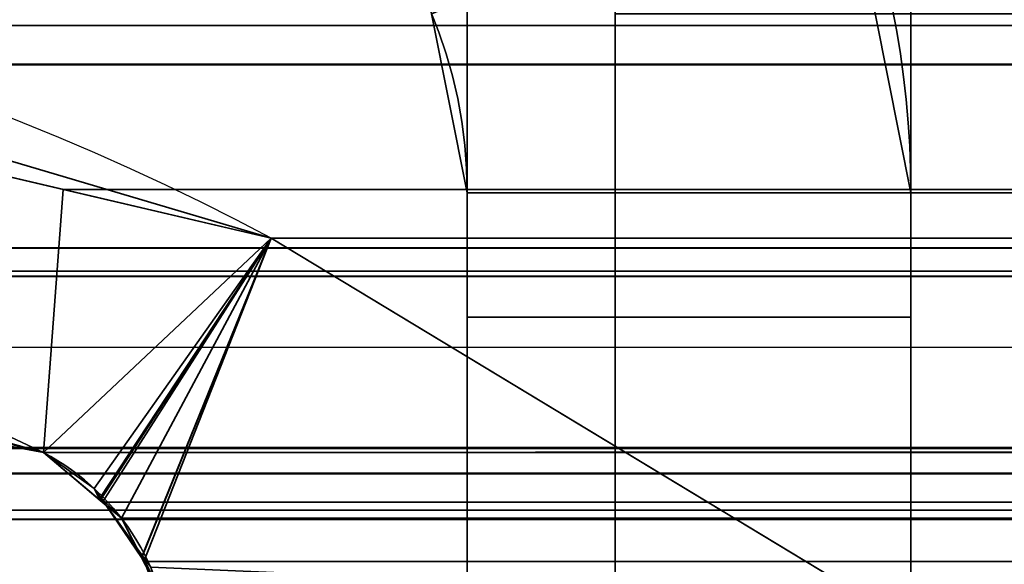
# Model space of a CAD drawing. Header units: millimetres. Extents: x -603 to 3703, y -115 to 249.
# Tile 90 of 256: x -404.51 to -401.18, y 12.17 to 14. Entities that reach past the tile are written whole.
import ezdxf

# ---------------------------------------------------------------- set-up
doc = ezdxf.new("R2010")
doc.units = ezdxf.units.MM
doc.layers.add('151', color=7, linetype='Continuous', true_color=0xffffff)

# ---------------------------------------------------------------- blocks, each defined once
blk = doc.blocks.new('UG_SURFACE_001')
at = {"layer": '151', "color": 252, "linetype": 'Continuous', "lineweight": 35}
for points in [[(603, -13.4, 2212.25), (603, 230.4, 2212.25), (-603, 230.4, 2212.25), (-603, -13.4, 2212.25)], [(-453, -13.4, 2062.2499), (-453, 230.4, 2062.2499), (453, 230.4, 2062.2499), (453, -13.4, 2062.2499)]]:
    blk.add_3dface(points, dxfattribs=at)
blk = doc.blocks.new('UG_SURFACE_061')
at = {"layer": '151', "color": 7, "linetype": 'Continuous', "lineweight": 35}
for points in [[(-406.3396, 14.0599, -8.75), (-406.343, 13.8955, 2015.5931), (-403.663, 13.2666, 2012.913)], [(-403.663, 13.2666, 2012.913), (-403.663, 13.2666, -8.75), (-406.3396, 14.0599, -8.75)], [(-406.3396, 14.0599, -8.75), (-403.663, 13.2666, -8.75), (-404.4322, 12.5427, -8.75), (-405.9454, 12.9202, -8.75)], [(-405.9243, 12.9535, 2015.1744), (-404.4322, 12.5427, 2013.6821), (-403.663, 13.2666, 2012.913), (-406.343, 13.8955, 2015.5931)], [(-404.2607, 12.4215, -8.75), (-404.4322, 12.5427, -8.75), (-403.663, 13.2666, -8.75)], [(-403.663, 13.2666, 2012.913), (-404.4322, 12.5427, 2013.6821), (-404.2403, 12.3814, 2013.4904)], [(-404.2396, 12.3921, -8.75), (-404.2607, 12.4215, -8.75), (-403.663, 13.2666, -8.75)], [(-404.2403, 12.3814, 2013.4904), (-404.1691, 12.3216, 2013.4192), (-403.663, 13.2666, 2012.913)], [(-404.0977, 12.1942, -8.75), (-404.2396, 12.3921, -8.75), (-403.663, 13.2666, -8.75)], [(-403.663, 13.2666, 2012.913), (-404.1691, 12.3216, 2013.4192), (-404.1008, 12.1889, 2013.3507)], [(-404.1008, 12.1889, 2013.3507), (-404.0347, 12.0607, 2013.2847), (-401.6499, 12.0514, 2010.9), (-403.663, 13.2666, 2012.913)], [(-403.663, 13.2666, -8.75), (-401.6499, 12.0514, -8.75), (-404.07, 12.1557, -8.75), (-404.0977, 12.1942, -8.75)], [(-403.663, 13.2666, 2012.913), (-401.6499, 12.0514, 2010.9), (-401.6499, 12.0514, -8.75), (-403.663, 13.2666, -8.75)], [(-404.4322, 12.5427, 2013.6821), (-405.9243, 12.9535, 2015.1744), (-405.9454, 12.9202, -8.75)], [(-405.9454, 12.9202, -8.75), (-404.4322, 12.5427, -8.75), (-404.4322, 12.5427, 2013.6821)], [(-404.4322, 12.5427, -8.75), (-404.2607, 12.4215, -8.75), (-404.2403, 12.3814, 2013.4904)], [(-404.2403, 12.3814, 2013.4904), (-404.4322, 12.5427, 2013.6821), (-404.4322, 12.5427, -8.75)], [(-404.2607, 12.4215, -8.75), (-404.2396, 12.3921, -8.75), (-404.2403, 12.3814, 2013.4904)], [(-404.1691, 12.3216, 2013.4192), (-404.2403, 12.3814, 2013.4904), (-404.2396, 12.3921, -8.75)], [(-404.2396, 12.3921, -8.75), (-404.0977, 12.1942, -8.75), (-404.1008, 12.1889, 2013.3507)], [(-404.1008, 12.1889, 2013.3507), (-404.1691, 12.3216, 2013.4192), (-404.2396, 12.3921, -8.75)], [(-404.0347, 12.0607, 2013.2847), (-404.1008, 12.1889, 2013.3507), (-404.0977, 12.1942, -8.75)], [(-404.0977, 12.1942, -8.75), (-404.07, 12.1557, -8.75), (-404.0244, 11.9915, 2013.2744)], [(-404.0244, 11.9915, 2013.2744), (-404.0347, 12.0607, 2013.2847), (-404.0977, 12.1942, -8.75)]]:
    blk.add_3dface(points, dxfattribs=at)
blk = doc.blocks.new('UG_SURFACE_062')
at = {"layer": '151', "color": 7, "linetype": 'Continuous', "lineweight": 35}
for points in [[(-409.1801, 13.8524, 2018.43), (409.1801, 13.8524, 2018.43), (407.8079, 14.2393, 2017.0579)], [(-407.8079, 14.2393, 2017.0579), (-409.1801, 13.8524, 2018.43), (407.8079, 14.2393, 2017.0579)], [(407.8079, 14.2393, 2017.0579), (406.7246, 13.9851, 2015.9745), (-406.7246, 13.9851, 2015.9745), (-407.8079, 14.2393, 2017.0579)], [(-406.7246, 13.9851, 2015.9745), (-404.3656, 13.4315, 2013.6156), (-404.4322, 12.5427, 2013.6821), (-406.3101, 12.8978, 2015.5602)], [(404.3656, 13.4315, 2013.6156), (-404.3656, 13.4315, 2013.6156), (-406.7246, 13.9851, 2015.9745), (406.7246, 13.9851, 2015.9745)], [(409.1801, 13.8524, 2018.43), (-409.1801, 13.8524, 2018.43), (-411.652, 13.1555, 2020.9019), (411.652, 13.1555, 2020.9019)], [(-404.2326, 12.3749, 2013.4826), (-404.4322, 12.5427, 2013.6821), (-404.3656, 13.4315, 2013.6156), (-403.663, 13.2666, 2012.913)], [(403.663, 13.2666, 2012.913), (-403.663, 13.2666, 2012.913), (-404.3656, 13.4315, 2013.6156), (404.3656, 13.4315, 2013.6156)], [(-403.663, 13.2666, 2012.913), (-404.1691, 12.3216, 2013.4192), (-404.2326, 12.3749, 2013.4826)], [(-404.0937, 12.1752, 2013.3438), (-404.1691, 12.3216, 2013.4192), (-403.663, 13.2666, 2012.913)], [(-403.663, 13.2666, 2012.913), (-401.6499, 12.0514, 2010.9), (-404.0347, 12.0607, 2013.2847), (-404.0937, 12.1752, 2013.3438)], [(403.663, 13.2666, 2012.913), (401.6499, 12.0514, 2010.9), (-401.6499, 12.0514, 2010.9), (-403.663, 13.2666, 2012.913)], [(406.9324, 13.231, 2016.1824), (-408.4429, 13.138, 2017.6928), (-408.0881, 13.2339, 2017.338)], [(406.9324, 13.231, 2016.1824), (408.4286, 12.9555, 2017.6785), (-408.4429, 13.138, 2017.6928)], [(-408.0881, 13.2339, 2017.338), (406.2989, 13.0566, 2015.5489), (406.9324, 13.231, 2016.1824)], [(-408.0881, 13.2339, 2017.338), (-406.3101, 12.8978, 2015.5602), (406.2989, 13.0566, 2015.5489)], [(413.4445, 12.0875, 2022.6946), (411.652, 13.1555, 2020.9019), (-411.652, 13.1555, 2020.9019), (-413.4445, 12.0875, 2022.6946)], [(-410.595, 12.5565, 2019.845), (-408.4429, 13.138, 2017.6928), (408.4286, 12.9555, 2017.6785)], [(406.2989, 13.0566, 2015.5489), (-406.3101, 12.8978, 2015.5602), (-404.4322, 12.5427, 2013.6821)], [(-404.4322, 12.5427, 2013.6821), (404.4322, 12.5427, 2013.6821), (406.2989, 13.0566, 2015.5489)], [(408.4286, 12.9555, 2017.6785), (410.595, 12.5565, 2019.845), (-410.595, 12.5565, 2019.845)], [(-410.7077, 12.4722, 2019.9578), (-410.595, 12.5565, 2019.845), (410.595, 12.5565, 2019.845)], [(410.595, 12.5565, 2019.845), (410.605, 12.552, 2019.855), (-410.7077, 12.4722, 2019.9578)], [(410.605, 12.552, 2019.855), (410.7073, 12.4721, 2019.9573), (-410.7077, 12.4722, 2019.9578)], [(404.4322, 12.5427, 2013.6821), (-404.4322, 12.5427, 2013.6821), (-404.2326, 12.3749, 2013.4826), (404.2326, 12.3749, 2013.4826)], [(410.886, 12.3326, 2020.1359), (-410.8725, 12.3488, 2020.1225), (-410.7077, 12.4722, 2019.9578)], [(-410.7077, 12.4722, 2019.9578), (410.7073, 12.4721, 2019.9573), (410.886, 12.3326, 2020.1359)], [(404.1691, 12.3216, 2013.4192), (-404.2326, 12.3749, 2013.4826), (-404.1691, 12.3216, 2013.4192)], [(404.1691, 12.3216, 2013.4192), (404.2326, 12.3749, 2013.4826), (-404.2326, 12.3749, 2013.4826)], [(411.0107, 12.1085, 2020.2608), (-411.0101, 12.1078, 2020.2601), (-410.8901, 12.318, 2020.1402)], [(410.886, 12.3326, 2020.1359), (-410.8901, 12.318, 2020.1402), (-410.8725, 12.3488, 2020.1225)], [(410.886, 12.3326, 2020.1359), (410.8926, 12.3208, 2020.1426), (-410.8901, 12.318, 2020.1402)], [(-410.8901, 12.318, 2020.1402), (410.8926, 12.3208, 2020.1426), (411.0107, 12.1085, 2020.2608)], [(-404.1691, 12.3216, 2013.4192), (404.0937, 12.1752, 2013.3438), (404.1691, 12.3216, 2013.4192)], [(-404.1691, 12.3216, 2013.4192), (-404.0937, 12.1752, 2013.3438), (404.0937, 12.1752, 2013.3438)], [(404.0347, 12.0607, 2013.2847), (-404.0937, 12.1752, 2013.3438), (-404.0347, 12.0607, 2013.2847)], [(404.0347, 12.0607, 2013.2847), (404.0937, 12.1752, 2013.3438), (-404.0937, 12.1752, 2013.3438)]]:
    blk.add_3dface(points, dxfattribs=at)
blk = doc.blocks.new('UG_SURFACE_064')
at = {"layer": '151', "color": 252, "linetype": 'Continuous', "lineweight": 35}
for points in [[(-401.5, 18, 61.55), (-401.5, 13, 61.55), (-403, 13, 61.55), (-403, 18, 61.55)], [(-401.5, 13, 72.95), (-401.5, 18, 72.95), (-403, 18, 72.95), (-403, 13, 72.95)], [(-403, 13, 1935.95), (-401.5, 13, 1935.95), (-401.5, 18, 1935.95), (-403, 18, 1935.95)], [(-401.5, 13, 1924.5501), (-403, 13, 1924.5501), (-403, 18, 1924.5501), (-401.5, 18, 1924.5501)], [(-403, 13, 1625.45), (-401.5, 13, 1625.45), (-401.5, 18, 1625.45), (-403, 18, 1625.45)], [(-401.5, 18, 1614.05), (-401.5, 13, 1614.05), (-403, 13, 1614.05), (-403, 18, 1614.05)], [(-401.5, 13, 1314.95), (-401.5, 18, 1314.95), (-403, 18, 1314.95), (-403, 13, 1314.95)], [(-401.5, 18, 1303.55), (-401.5, 13, 1303.55), (-403, 13, 1303.55), (-403, 18, 1303.55)], [(-403, 13, 1004.45), (-401.5, 13, 1004.45), (-401.5, 18, 1004.45), (-403, 18, 1004.45)], [(-401.5, 18, 993.05), (-401.5, 13, 993.05), (-403, 13, 993.05), (-403, 18, 993.05)], [(-401.5, 13, 693.95), (-401.5, 18, 693.95), (-403, 18, 693.95), (-403, 13, 693.95)], [(-401.5, 18, 682.55), (-401.5, 13, 682.55), (-403, 13, 682.55), (-403, 18, 682.55)], [(-401.5, 18, 372.05), (-401.5, 13, 372.05), (-403, 13, 372.05), (-403, 18, 372.05)], [(-403, 13, 72.95), (-403, 18, 61.55), (-403, 13, 61.55)], [(-403, 13, 72.95), (-403, 18, 72.95), (-403, 18, 61.55)], [(-403, 13, 383.45), (-403, 18, 372.05), (-403, 13, 372.05)], [(-403, 13, 383.45), (-403, 18, 383.45), (-403, 18, 372.05)], [(-403, 13, 1004.45), (-403, 18, 1004.45), (-403, 18, 993.05), (-403, 13, 993.05)], [(-403, 13, 1314.95), (-403, 18, 1314.95), (-403, 18, 1303.55), (-403, 13, 1303.55)], [(-403, 13, 693.95), (-403, 18, 682.55), (-403, 13, 682.55)], [(-403, 13, 693.95), (-403, 18, 693.95), (-403, 18, 682.55)], [(-403, 13, 1625.45), (-403, 18, 1625.45), (-403, 18, 1614.05), (-403, 13, 1614.05)], [(-403, 13, 1935.95), (-403, 18, 1935.95), (-403, 18, 1924.5501), (-403, 13, 1924.5501)], [(-403, 13, 383.45), (-401.5, 13, 383.45), (-401.5, 18, 383.45), (-403, 18, 383.45)], [(-401.5, 13, 1924.5501), (-401.5, 18, 1935.95), (-401.5, 13, 1935.95)], [(-401.5, 13, 1924.5501), (-401.5, 18, 1924.5501), (-401.5, 18, 1935.95)], [(-401.5, 13, 1614.05), (-401.5, 18, 1625.45), (-401.5, 13, 1625.45)], [(-401.5, 13, 1614.05), (-401.5, 18, 1614.05), (-401.5, 18, 1625.45)], [(-401.5, 13, 1303.55), (-401.5, 18, 1314.95), (-401.5, 13, 1314.95)], [(-401.5, 13, 1303.55), (-401.5, 18, 1303.55), (-401.5, 18, 1314.95)], [(-401.5, 13, 993.05), (-401.5, 18, 1004.45), (-401.5, 13, 1004.45)], [(-401.5, 13, 993.05), (-401.5, 18, 993.05), (-401.5, 18, 1004.45)], [(-401.5, 13, 682.55), (-401.5, 18, 682.55), (-401.5, 18, 693.95), (-401.5, 13, 693.95)], [(-401.5, 13, 372.05), (-401.5, 18, 383.45), (-401.5, 13, 383.45)], [(-401.5, 13, 372.05), (-401.5, 18, 372.05), (-401.5, 18, 383.45)], [(-401.5, 13, 61.55), (-401.5, 18, 61.55), (-401.5, 18, 72.95), (-401.5, 13, 72.95)], [(-401.5, 13.42, 2008.25), (-401.7344, 14.5987, 2008.25), (-403.1203, 14.0246, 2008.25), (-403, 13.42, 2008.25)], [(-403, 13.42, -6.75), (-403.1203, 14.0246, -6.75), (-401.7344, 14.5987, -6.75), (-401.5, 13.42, -6.75)], [(-401.5, 13.42, 59.05), (-401.7344, 14.5987, 59.05), (-403.1203, 14.0246, 59.05), (-403, 13.42, 59.05)], [(-403, 13.42, 1938.45), (-403.1203, 14.0246, 1938.45), (-401.7344, 14.5987, 1938.45), (-401.5, 13.42, 1938.45)], [(-401.5, 13.42, 1922.05), (-401.7344, 14.5987, 1922.05), (-403.1203, 14.0246, 1922.05), (-403, 13.42, 1922.05)], [(-403, 13.42, 1627.95), (-403.1203, 14.0246, 1627.95), (-401.7344, 14.5987, 1627.95), (-401.5, 13.42, 1627.95)], [(-401.5, 13.42, 1611.55), (-401.7344, 14.5987, 1611.55), (-403.1203, 14.0246, 1611.55), (-403, 13.42, 1611.55)], [(-403, 13.42, 1317.45), (-403.1203, 14.0246, 1317.45), (-401.7344, 14.5987, 1317.45), (-401.5, 13.42, 1317.45)], [(-401.5, 13.42, 1301.0499), (-401.7344, 14.5987, 1301.0499), (-403.1203, 14.0246, 1301.0499), (-403, 13.42, 1301.0499)], [(-403, 13.42, 1006.95), (-403.1203, 14.0246, 1006.95), (-401.7344, 14.5987, 1006.95), (-401.5, 13.42, 1006.95)], [(-401.5, 13.42, 990.55), (-401.7344, 14.5987, 990.55), (-403.1203, 14.0246, 990.55), (-403, 13.42, 990.55)], [(-403, 13.42, 696.45), (-403.1203, 14.0246, 696.45), (-401.7344, 14.5987, 696.45), (-401.5, 13.42, 696.45)], [(-401.5, 13.42, 680.05), (-401.7344, 14.5987, 680.05), (-403.1203, 14.0246, 680.05), (-403, 13.42, 680.05)], [(-403, 13.42, 385.95), (-403.1203, 14.0246, 385.95), (-401.7344, 14.5987, 385.95), (-401.5, 13.42, 385.95)], [(-403, 13.42, 75.45), (-403.1203, 14.0246, 75.45), (-401.7344, 14.5987, 75.45), (-401.5, 13.42, 75.45)], [(-401.5, 13.42, 369.55), (-401.7344, 14.5987, 369.55), (-403.1203, 14.0246, 369.55), (-403, 13.42, 369.55)], [(-401.5, 13.42, 2008.25), (-401.5, 13.42, 1938.45), (-401.7344, 14.5987, 1938.45), (-401.7344, 14.5987, 2008.25)], [(-401.5, 13.42, 59.05), (-401.5, 13.42, -6.75), (-401.7344, 14.5987, -6.75), (-401.7344, 14.5987, 59.05)], [(-401.5, 13.42, 1922.05), (-401.5, 13.42, 1627.95), (-401.7344, 14.5987, 1627.95), (-401.7344, 14.5987, 1922.05)], [(-401.5, 13.42, 1611.55), (-401.5, 13.42, 1317.45), (-401.7344, 14.5987, 1317.45), (-401.7344, 14.5987, 1611.55)], [(-401.5, 13.42, 1301.0499), (-401.5, 13.42, 1006.95), (-401.7344, 14.5987, 1006.95), (-401.7344, 14.5987, 1301.0499)], [(-401.5, 13.42, 990.55), (-401.5, 13.42, 696.45), (-401.7344, 14.5987, 696.45), (-401.7344, 14.5987, 990.55)], [(-401.5, 13.42, 680.05), (-401.5, 13.42, 385.95), (-401.7344, 14.5987, 385.95), (-401.7344, 14.5987, 680.05)], [(-401.5, 13.42, 369.55), (-401.5, 13.42, 75.45), (-401.7344, 14.5987, 75.45), (-401.7344, 14.5987, 369.55)], [(-403.1203, 14.0246, 2008.25), (-403.1203, 14.0246, 1938.45), (-403, 13.42, 1938.45), (-403, 13.42, 2008.25)], [(-403.1203, 14.0246, 59.05), (-403.1203, 14.0246, -6.75), (-403, 13.42, -6.75), (-403, 13.42, 59.05)], [(-403.1203, 14.0246, 1922.05), (-403.1203, 14.0246, 1627.95), (-403, 13.42, 1627.95), (-403, 13.42, 1922.05)], [(-403.1203, 14.0246, 1611.55), (-403.1203, 14.0246, 1317.45), (-403, 13.42, 1317.45), (-403, 13.42, 1611.55)], [(-403.1203, 14.0246, 1301.0499), (-403.1203, 14.0246, 1006.95), (-403, 13.42, 1006.95), (-403, 13.42, 1301.0499)], [(-403.1203, 14.0246, 990.55), (-403.1203, 14.0246, 696.45), (-403, 13.42, 696.45), (-403, 13.42, 990.55)], [(-403.1203, 14.0246, 680.05), (-403.1203, 14.0246, 385.95), (-403, 13.42, 385.95), (-403, 13.42, 680.05)], [(-403.1203, 14.0246, 369.55), (-403.1203, 14.0246, 75.45), (-403, 13.42, 75.45), (-403, 13.42, 369.55)], [(-403, 13.42, 2008.25), (-403, 5, 2008.25), (-401.5, 5, 2008.25), (-401.5, 13.42, 2008.25)], [(-401.5, 13.42, -6.75), (-401.5, 5, -6.75), (-403, 5, -6.75), (-403, 13.42, -6.75)], [(-403, 13.42, 59.05), (-403, 13, 59.05), (-401.5, 13, 59.05), (-401.5, 13.42, 59.05)], [(-401.5, 13.42, 1938.45), (-401.5, 13, 1938.45), (-403, 13, 1938.45), (-403, 13.42, 1938.45)], [(-403, 13.42, 1922.05), (-403, 13, 1922.05), (-401.5, 13, 1922.05), (-401.5, 13.42, 1922.05)], [(-401.5, 13.42, 1627.95), (-401.5, 13, 1627.95), (-403, 13, 1627.95), (-403, 13.42, 1627.95)], [(-403, 13.42, 1611.55), (-403, 13, 1611.55), (-401.5, 13, 1611.55), (-401.5, 13.42, 1611.55)], [(-401.5, 13.42, 1317.45), (-401.5, 13, 1317.45), (-403, 13, 1317.45), (-403, 13.42, 1317.45)], [(-403, 13.42, 1301.0499), (-403, 13, 1301.0499), (-401.5, 13, 1301.0499), (-401.5, 13.42, 1301.0499)], [(-401.5, 13.42, 1006.95), (-401.5, 13, 1006.95), (-403, 13, 1006.95), (-403, 13.42, 1006.95)], [(-403, 13.42, 990.55), (-403, 13, 990.55), (-401.5, 13, 990.55), (-401.5, 13.42, 990.55)], [(-401.5, 13.42, 696.45), (-401.5, 13, 696.45), (-403, 13, 696.45), (-403, 13.42, 696.45)], [(-403, 13.42, 680.05), (-403, 13, 680.05), (-401.5, 13, 680.05), (-401.5, 13.42, 680.05)], [(-401.5, 13.42, 385.95), (-401.5, 13, 385.95), (-403, 13, 385.95), (-403, 13.42, 385.95)], [(-401.5, 13.42, 75.45), (-401.5, 13, 75.45), (-403, 13, 75.45), (-403, 13.42, 75.45)], [(-403, 13.42, 369.55), (-403, 13, 369.55), (-401.5, 13, 369.55), (-401.5, 13.42, 369.55)], [(-403, 13, 59.05), (-403, 13.42, 59.05), (-403, 13.42, -6.75), (-403, 5, -6.75)], [(-403, 13, 369.55), (-403, 13.42, 75.45), (-403, 13, 75.45)], [(-403, 13, 369.55), (-403, 13.42, 369.55), (-403, 13.42, 75.45)], [(-403, 13, 680.05), (-403, 13.42, 385.95), (-403, 13, 385.95)], [(-403, 13, 1301.0499), (-403, 13.42, 1301.0499), (-403, 13.42, 1006.95), (-403, 13, 1006.95)], [(-403, 13, 680.05), (-403, 13.42, 680.05), (-403, 13.42, 385.95)], [(-403, 13, 1611.55), (-403, 13.42, 1611.55), (-403, 13.42, 1317.45), (-403, 13, 1317.45)], [(-403, 13, 990.55), (-403, 13.42, 990.55), (-403, 13.42, 696.45), (-403, 13, 696.45)], [(-403, 13, 1922.05), (-403, 13.42, 1922.05), (-403, 13.42, 1627.95), (-403, 13, 1627.95)], [(-403, 5, 2008.25), (-403, 13.42, 2008.25), (-403, 13.42, 1938.45), (-403, 13, 1938.45)], [(-401.5, 13, 1938.45), (-401.5, 13.42, 1938.45), (-401.5, 13.42, 2008.25), (-401.5, 5, 2008.25)], [(-401.5, 13, 1627.95), (-401.5, 13.42, 1922.05), (-401.5, 13, 1922.05)], [(-401.5, 13, 1627.95), (-401.5, 13.42, 1627.95), (-401.5, 13.42, 1922.05)], [(-401.5, 13, 1317.45), (-401.5, 13.42, 1611.55), (-401.5, 13, 1611.55)], [(-401.5, 13, 1317.45), (-401.5, 13.42, 1317.45), (-401.5, 13.42, 1611.55)], [(-401.5, 13, 1006.95), (-401.5, 13.42, 1301.0499), (-401.5, 13, 1301.0499)], [(-401.5, 13, 696.45), (-401.5, 13.42, 990.55), (-401.5, 13, 990.55)], [(-401.5, 13, 1006.95), (-401.5, 13.42, 1006.95), (-401.5, 13.42, 1301.0499)], [(-401.5, 13, 696.45), (-401.5, 13.42, 696.45), (-401.5, 13.42, 990.55)], [(-401.5, 13, 385.95), (-401.5, 13.42, 680.05), (-401.5, 5, -6.75)], [(-401.5, 13.42, 680.05), (-401.5, 13, 680.05), (-401.5, 5, -6.75)], [(-401.5, 13, 385.95), (-401.5, 13.42, 385.95), (-401.5, 13.42, 680.05)], [(-401.5, 13, 75.45), (-401.5, 13.42, 369.55), (-401.5, 5, -6.75)], [(-401.5, 13.42, 369.55), (-401.5, 13, 369.55), (-401.5, 5, -6.75)], [(-401.5, 13, 75.45), (-401.5, 13.42, 75.45), (-401.5, 13.42, 369.55)], [(-401.5, 5, -6.75), (-401.5, 13.42, -6.75), (-401.5, 13.42, 59.05), (-401.5, 13, 59.05)], [(-403, 13, 59.05), (-403, 13, 61.55), (-401.5, 13, 61.55), (-401.5, 13, 59.05)], [(-403, 13, 72.95), (-403, 13, 75.45), (-401.5, 13, 75.45), (-401.5, 13, 72.95)], [(-403, 13, 1935.95), (-403, 13, 1938.45), (-401.5, 13, 1938.45), (-401.5, 13, 1935.95)], [(-403, 13, 1922.05), (-403, 13, 1924.5501), (-401.5, 13, 1924.5501), (-401.5, 13, 1922.05)], [(-403, 13, 1625.45), (-403, 13, 1627.95), (-401.5, 13, 1627.95), (-401.5, 13, 1625.45)], [(-403, 13, 1611.55), (-403, 13, 1614.05), (-401.5, 13, 1614.05), (-401.5, 13, 1611.55)], [(-403, 13, 1314.95), (-403, 13, 1317.45), (-401.5, 13, 1317.45), (-401.5, 13, 1314.95)], [(-403, 13, 1301.0499), (-403, 13, 1303.55), (-401.5, 13, 1303.55), (-401.5, 13, 1301.0499)], [(-403, 13, 1004.45), (-403, 13, 1006.95), (-401.5, 13, 1006.95), (-401.5, 13, 1004.45)], [(-403, 13, 990.55), (-403, 13, 993.05), (-401.5, 13, 993.05), (-401.5, 13, 990.55)], [(-403, 13, 693.95), (-403, 13, 696.45), (-401.5, 13, 696.45), (-401.5, 13, 693.95)], [(-403, 13, 680.05), (-403, 13, 682.55), (-401.5, 13, 682.55), (-401.5, 13, 680.05)], [(-403, 13, 369.55), (-403, 13, 372.05), (-401.5, 13, 372.05), (-401.5, 13, 369.55)], [(-403, 5, 2008.25), (-403, 13, 1006.95), (-403, 13, 1004.45)], [(-403, 5, -6.75), (-403, 13, 75.45), (-403, 13, 72.95)], [(-403, 5, 2008.25), (-403, 13, 1301.0499), (-403, 13, 1006.95)], [(-403, 13, 1004.45), (-403, 13, 993.05), (-403, 5, 2008.25)], [(-403, 13, 72.95), (-403, 13, 61.55), (-403, 5, -6.75)], [(-403, 13, 61.55), (-403, 13, 59.05), (-403, 5, -6.75)], [(-403, 5, -6.75), (-403, 13, 372.05), (-403, 13, 369.55)], [(-403, 5, 2008.25), (-403, 13, 1303.55), (-403, 13, 1301.0499)], [(-403, 5, 2008.25), (-403, 13, 1614.05), (-403, 13, 1611.55)], [(-403, 5, -6.75), (-403, 13, 383.45), (-403, 13, 372.05)], [(-403, 13, 369.55), (-403, 13, 75.45), (-403, 5, -6.75)], [(-403, 5, 2008.25), (-403, 13, 1314.95), (-403, 13, 1303.55)], [(-403, 5, 2008.25), (-403, 13, 1625.45), (-403, 13, 1614.05)], [(-403, 13, 1611.55), (-403, 13, 1317.45), (-403, 5, 2008.25)], [(-403, 5, -6.75), (-403, 13, 385.95), (-403, 13, 383.45)], [(-403, 5, 2008.25), (-403, 13, 1317.45), (-403, 13, 1314.95)], [(-403, 5, 2008.25), (-403, 13, 1627.95), (-403, 13, 1625.45)], [(-403, 5, -6.75), (-403, 13, 682.55), (-403, 13, 680.05)], [(-403, 5, 2008.25), (-403, 13, 1924.5501), (-403, 13, 1922.05)], [(-403, 5, -6.75), (-403, 13, 693.95), (-403, 13, 682.55)], [(-403, 13, 680.05), (-403, 13, 385.95), (-403, 5, -6.75)], [(-403, 13, 1922.05), (-403, 13, 1627.95), (-403, 5, 2008.25)], [(-403, 5, 2008.25), (-403, 13, 1938.45), (-403, 13, 1935.95)], [(-403, 5, -6.75), (-403, 13, 696.45), (-403, 13, 693.95)], [(-403, 13, 1935.95), (-403, 13, 1924.5501), (-403, 5, 2008.25)], [(-403, 5, -6.75), (-403, 13, 990.55), (-403, 13, 696.45)], [(-403, 5, -6.75), (-403, 5, 2008.25), (-403, 13, 993.05), (-403, 13, 990.55)], [(-403, 13, 383.45), (-403, 13, 385.95), (-401.5, 13, 385.95), (-401.5, 13, 383.45)], [(-401.5, 5, 2008.25), (-401.5, 13, 1922.05), (-401.5, 13, 1924.5501)], [(-401.5, 13, 1924.5501), (-401.5, 13, 1935.95), (-401.5, 5, 2008.25)], [(-401.5, 13, 1935.95), (-401.5, 13, 1938.45), (-401.5, 5, 2008.25)], [(-401.5, 5, 2008.25), (-401.5, 13, 1625.45), (-401.5, 13, 1627.95)], [(-401.5, 5, 2008.25), (-401.5, 13, 1614.05), (-401.5, 13, 1625.45)], [(-401.5, 13, 1627.95), (-401.5, 13, 1922.05), (-401.5, 5, 2008.25)], [(-401.5, 5, 2008.25), (-401.5, 13, 1611.55), (-401.5, 13, 1614.05)], [(-401.5, 5, 2008.25), (-401.5, 13, 1314.95), (-401.5, 13, 1317.45)], [(-401.5, 5, 2008.25), (-401.5, 13, 1004.45), (-401.5, 13, 1006.95)], [(-401.5, 5, 2008.25), (-401.5, 13, 1303.55), (-401.5, 13, 1314.95)], [(-401.5, 13, 1317.45), (-401.5, 13, 1611.55), (-401.5, 5, 2008.25)], [(-401.5, 5, 2008.25), (-401.5, 13, 993.05), (-401.5, 13, 1004.45)], [(-401.5, 13, 1006.95), (-401.5, 13, 1301.0499), (-401.5, 5, 2008.25)], [(-401.5, 5, 2008.25), (-401.5, 13, 1301.0499), (-401.5, 13, 1303.55)], [(-401.5, 5, 2008.25), (-401.5, 13, 990.55), (-401.5, 13, 993.05)], [(-401.5, 5, 2008.25), (-401.5, 13, 696.45), (-401.5, 13, 990.55)], [(-401.5, 5, 2008.25), (-401.5, 13, 693.95), (-401.5, 13, 696.45)], [(-401.5, 5, 2008.25), (-401.5, 13, 682.55), (-401.5, 13, 693.95)], [(-401.5, 5, -6.75), (-401.5, 13, 372.05), (-401.5, 13, 383.45)], [(-401.5, 5, -6.75), (-401.5, 13, 369.55), (-401.5, 13, 372.05)], [(-401.5, 13, 383.45), (-401.5, 13, 385.95), (-401.5, 5, -6.75)], [(-401.5, 5, 2008.25), (-401.5, 5, -6.75), (-401.5, 13, 680.05), (-401.5, 13, 682.55)], [(-401.5, 5, -6.75), (-401.5, 13, 72.95), (-401.5, 13, 75.45)], [(-401.5, 5, -6.75), (-401.5, 13, 59.05), (-401.5, 13, 61.55)], [(-401.5, 13, 61.55), (-401.5, 13, 72.95), (-401.5, 5, -6.75)]]:
    blk.add_3dface(points, dxfattribs=at)
blk = doc.blocks.new('UG_SURFACE_065')
at = {"layer": '151', "color": 252, "linetype": 'Continuous', "lineweight": 35}
for points in [[(-402.5, 14.5987, 2010.9844), (-360.7, 14.5987, 2010.9844), (-360.7, 13.42, 2010.7501), (-402.5, 13.42, 2010.7501)], [(-402.5, 13.42, 2012.2499), (-402.5, 14.0246, 2012.3703), (-402.5, 14.5987, 2010.9844), (-402.5, 13.42, 2010.7501)], [(-402.5, 13.42, 2012.2499), (-360.7, 13.42, 2012.2499), (-360.7, 14.0246, 2012.3703), (-402.5, 14.0246, 2012.3703)], [(-402.5, 13.42, 2010.7501), (-402.5, 9.5, 2010.7501), (-402.5, 9.5, 2012.2499), (-402.5, 13.42, 2012.2499)], [(-360.7, 13.42, 2010.7501), (-360.7, 13, 2010.7501), (-398, 5, 2010.7501), (-402.5, 9.5, 2010.7501)], [(-402.5, 9.5, 2010.7501), (-402.5, 13.42, 2010.7501), (-360.7, 13.42, 2010.7501)], [(-360.7, 13, 2012.2499), (-360.7, 13.42, 2012.2499), (-402.5, 13.42, 2012.2499), (-402.5, 9.5, 2012.2499)], [(-402.5, 9.5, 2012.2499), (-344.3, 13, 2012.2499), (-346.8, 13, 2012.2499)], [(-346.8, 13, 2012.2499), (-358.2, 13, 2012.2499), (-402.5, 9.5, 2012.2499)], [(-358.2, 13, 2012.2499), (-360.7, 13, 2012.2499), (-402.5, 9.5, 2012.2499)], [(-402.5, 9.5, 2012.2499), (-123.2, 13, 2012.2499), (-125.7, 13, 2012.2499)], [(-402.5, 9.5, 2012.2499), (-111.8, 13, 2012.2499), (-123.2, 13, 2012.2499)], [(-125.7, 13, 2012.2499), (-344.3, 13, 2012.2499), (-402.5, 9.5, 2012.2499)], [(-402.5, 9.5, 2012.2499), (-109.3, 13, 2012.2499), (-111.8, 13, 2012.2499)], [(-109.3, 13, 2012.2499), (-402.5, 9.5, 2012.2499), (-398, 5, 2012.2499)]]:
    blk.add_3dface(points, dxfattribs=at)
blk = doc.blocks.new('UG_SURFACE_072')
at = {"layer": '151', "color": 41, "linetype": 'Continuous', "lineweight": 35}
for points in [[(-408.5, 203.3, -5.75), (-408.5, 229.15, -5.75), (-396.65, 229.15, -5.75), (-396.65, 11.15, -5.75)], [(-401, 19.5, -5.75), (-408.5, 203.3, -5.75), (-396.65, 11.15, -5.75)]]:
    blk.add_3dface(points, dxfattribs=at)
blk = doc.blocks.new('UG_SURFACE_111')
at = {"layer": '151', "color": 252, "linetype": 'Continuous', "lineweight": 35}
for points in [[(-414.5, -30.32, 2023.7501), (414.5, -30.32, 2023.7501), (414.5, 62.52, 2023.7501), (-414.5, 62.52, 2023.7501)], [(-413, -30.32, 2022.2499), (-413, 62.52, 2022.2499), (413, 62.52, 2022.2499), (413, -30.32, 2022.2499)]]:
    blk.add_3dface(points, dxfattribs=at)

msp = doc.modelspace()

# ---------------------------------------------------------------- linework, layer by layer
at = {"layer": '151', "color": 251, "linetype": 'Continuous', "lineweight": -3, "true_color": 0x636466}
for p, q in [((-403, 18, 61.55), (-403, 13, 61.55)), ((-403, 18, 1614.05), (-403, 13, 1614.05)), ((-403, 13, 693.95), (-403, 18, 693.95)), ((-403, 18, 1303.55), (-403, 13, 1303.55)), ((-403, 18, 993.05), (-403, 13, 993.05)), ((-403, 18, 682.55), (-403, 13, 682.55)), ((-403, 13, 383.45), (-403, 18, 383.45)), ((-403, 13, 1625.45), (-403, 18, 1625.45)), ((-403, 13, 1004.45), (-403, 18, 1004.45)), ((-403, 13, 1924.55), (-403, 18, 1924.55)), ((-403, 18, 1935.95), (-403, 13, 1935.95)), ((-403, 13, 72.95), (-403, 18, 72.95)), ((-403, 18, 372.05), (-403, 13, 372.05)), ((-403, 13, 1314.95), (-403, 18, 1314.95)), ((-401.5, 18, 682.55), (-401.5, 13, 682.55)), ((-401.5, 13, 1004.45), (-401.5, 18, 1004.45)), ((-401.5, 13, 1935.95), (-401.5, 18, 1935.95)), ((-401.5, 18, 1924.55), (-401.5, 13, 1924.55)), ((-401.5, 18, 61.55), (-401.5, 13, 61.55)), ((-401.5, 13, 72.95), (-401.5, 18, 72.95)), ((-401.5, 18, 372.05), (-401.5, 13, 372.05)), ((-401.5, 13, 1314.95), (-401.5, 18, 1314.95)), ((-401.5, 13, 383.45), (-401.5, 18, 383.45)), ((-401.5, 18, 1614.05), (-401.5, 13, 1614.05)), ((-401.5, 13, 693.95), (-401.5, 18, 693.95)), ((-401.5, 13, 1625.45), (-401.5, 18, 1625.45)), ((-401.5, 18, 1303.55), (-401.5, 13, 1303.55)), ((-401.5, 18, 993.05), (-401.5, 13, 993.05)), ((-403, 13.42, 990.55), (-403, 13.42, 696.45)), ((-403, 13.42, 1317.45), (-403, 13, 1317.45)), ((-403, 13.42, 2008.25), (-403, 13.42, 1938.45)), ((-403, 13, 1301.05), (-403, 13.42, 1301.05)), ((-403, 13.42, 75.45), (-403, 13, 75.45)), ((-403, 13.42, 2008.25), (-403, 5, 2008.25)), ((-403, 13, 369.55), (-403, 13.42, 369.55)), ((-403, 13.42, 1627.95), (-403, 13, 1627.95)), ((-403, 13, 1611.55), (-403, 13.42, 1611.55)), ((-403, 13.42, 369.55), (-403, 13.42, 75.45)), ((-403, 13.42, 385.95), (-403, 13, 385.95)), ((-403, 13, 680.05), (-403, 13.42, 680.05)), ((-403, 13, 1938.45), (-403, 13.42, 1938.45)), ((-403, 13.42, 59.05), (-403, 13.42, -6.75)), ((-403, 13.42, 696.45), (-403, 13, 696.45)), ((-403, 13.42, 1301.05), (-403, 13.42, 1006.95)), ((-403, 13.42, 1922.05), (-403, 13, 1922.05)), ((-403, 13.42, 1006.95), (-403, 13, 1006.95)), ((-403, 13, 990.55), (-403, 13.42, 990.55)), ((-403, 13.42, 1922.05), (-403, 13.42, 1627.95)), ((-403, 13.42, -6.75), (-403, 5, -6.75)), ((-403, 13.42, 680.05), (-403, 13.42, 385.95)), ((-403, 13, 59.05), (-403, 13.42, 59.05)), ((-403, 13.42, 1611.55), (-403, 13.42, 1317.45)), ((-360.7, 13.42, 2010.75), (-402.5, 13.42, 2010.75)), ((-360.7, 13.42, 2012.25), (-402.5, 13.42, 2012.25)), ((-402.5, 13.42, 2012.25), (-402.5, 9.5, 2012.25)), ((-402.5, 9.5, 2010.75), (-402.5, 13.42, 2010.75)), ((-401.5, 13.42, 1938.45), (-401.5, 13, 1938.45)), ((-401.5, 13.42, 990.55), (-401.5, 13.42, 696.45)), ((-401.5, 13.42, 1922.05), (-401.5, 13.42, 1627.95)), ((-401.5, 13, 680.05), (-401.5, 13.42, 680.05)), ((-401.5, 13.42, 59.05), (-401.5, 13.42, -6.75)), ((-401.5, 13.42, 1006.95), (-401.5, 13, 1006.95)), ((-401.5, 13, 1922.05), (-401.5, 13.42, 1922.05)), ((-401.5, 13.42, -6.75), (-401.5, 5, -6.75)), ((-401.5, 13, 990.55), (-401.5, 13.42, 990.55)), ((-401.5, 13.42, 1317.45), (-401.5, 13, 1317.45)), ((-401.5, 13.42, 1301.05), (-401.5, 13.42, 1006.95)), ((-401.5, 13, 59.05), (-401.5, 13.42, 59.05)), ((-401.5, 13.42, 680.05), (-401.5, 13.42, 385.95)), ((-401.5, 13.42, 369.55), (-401.5, 13.42, 75.45)), ((-401.5, 13.42, 75.45), (-401.5, 13, 75.45)), ((-401.5, 13, 1301.05), (-401.5, 13.42, 1301.05)), ((-401.5, 13.42, 1611.55), (-401.5, 13.42, 1317.45)), ((-401.5, 13.42, 2008.25), (-401.5, 13.42, 1938.45)), ((-401.5, 13.42, 1627.95), (-401.5, 13, 1627.95)), ((-401.5, 13.42, 2008.25), (-401.5, 5, 2008.25)), ((-401.5, 13, 369.55), (-401.5, 13.42, 369.55)), ((-401.5, 13.42, 696.45), (-401.5, 13, 696.45)), ((-401.5, 13.42, 385.95), (-401.5, 13, 385.95)), ((-401.5, 13, 1611.55), (-401.5, 13.42, 1611.55)), ((-401.6499, 12.0514, 2010.8999), (-403.663, 13.2666, 2012.913)), ((-403.663, 13.2666, 2012.913), (-401.6499, 12.0514, 2010.8999)), ((-403.663, 13.2666, -8.75), (-401.6499, 12.0514, -8.75)), ((-403.663, 13.2666, 2012.913), (-403.663, 13.2666, -8.75)), ((403.663, 13.2666, 2012.913), (-403.663, 13.2666, 2012.913)), ((411.652, 13.1555, 2020.902), (-411.652, 13.1555, 2020.902)), ((-403, 13, 1614.05), (-403, 13, 1611.55)), ((-403, 13, 1938.45), (-403, 13, 1935.95)), ((-401.5, 13, 369.55), (-403, 13, 369.55)), ((-401.5, 13, 1935.95), (-403, 13, 1935.95)), ((-403, 13, 75.45), (-403, 13, 72.95)), ((-401.5, 13, 1611.55), (-403, 13, 1611.55)), ((-403, 13, 1006.95), (-403, 13, 1004.45)), ((-403, 13, 1627.95), (-403, 13, 1625.45)), ((-401.5, 13, 1317.45), (-403, 13, 1317.45)), ((-401.5, 13, 372.05), (-403, 13, 372.05)), ((-401.5, 13, 680.05), (-403, 13, 680.05)), ((-401.5, 13, 1924.55), (-403, 13, 1924.55)), ((-403, 13, 1317.45), (-403, 13, 1314.95)), ((-401.5, 13, 1614.05), (-403, 13, 1614.05)), ((-401.5, 13, 75.45), (-403, 13, 75.45)), ((-401.5, 13, 72.95), (-403, 13, 72.95)), ((-401.5, 13, 1303.55), (-403, 13, 1303.55)), ((-401.5, 13, 1922.05), (-403, 13, 1922.05)), ((-403, 13, 1303.55), (-403, 13, 1301.05)), ((-403, 13, 1924.55), (-403, 13, 1922.05)), ((-401.5, 13, 1627.95), (-403, 13, 1627.95)), ((-401.5, 13, 993.05), (-403, 13, 993.05)), ((-401.5, 13, 1314.95), (-403, 13, 1314.95)), ((-401.5, 13, 383.45), (-403, 13, 383.45)), ((-401.5, 13, 682.55), (-403, 13, 682.55)), ((-401.5, 13, 990.55), (-403, 13, 990.55)), ((-403, 13, 61.55), (-403, 13, 59.05)), ((-403, 13, 385.95), (-403, 13, 383.45)), ((-401.5, 13, 696.45), (-403, 13, 696.45)), ((-401.5, 13, 693.95), (-403, 13, 693.95)), ((-401.5, 13, 1625.45), (-403, 13, 1625.45)), ((-401.5, 13, 385.95), (-403, 13, 385.95)), ((-403, 13, 696.45), (-403, 13, 693.95)), ((-401.5, 13, 59.05), (-403, 13, 59.05)), ((-403, 13, 372.05), (-403, 13, 369.55)), ((-401.5, 13, 61.55), (-403, 13, 61.55)), ((-401.5, 13, 1938.45), (-403, 13, 1938.45)), ((-401.5, 13, 1004.45), (-403, 13, 1004.45)), ((-403, 13, 682.55), (-403, 13, 680.05)), ((-401.5, 13, 1301.05), (-403, 13, 1301.05)), ((-401.5, 13, 1006.95), (-403, 13, 1006.95)), ((-403, 13, 993.05), (-403, 13, 990.55)), ((-401.5, 13, 993.05), (-401.5, 13, 990.55)), ((-401.5, 13, 385.95), (-401.5, 13, 383.45)), ((-401.5, 13, 75.45), (-401.5, 13, 72.95)), ((-401.5, 13, 1627.95), (-401.5, 13, 1625.45)), ((-401.5, 13, 1317.45), (-401.5, 13, 1314.95)), ((-401.5, 13, 1006.95), (-401.5, 13, 1004.45)), ((-401.5, 13, 1614.05), (-401.5, 13, 1611.55)), ((-401.5, 13, 696.45), (-401.5, 13, 693.95)), ((-401.5, 13, 1303.55), (-401.5, 13, 1301.05)), ((-401.5, 13, 1924.55), (-401.5, 13, 1922.05)), ((-401.5, 13, 1938.45), (-401.5, 13, 1935.95)), ((-401.5, 13, 372.05), (-401.5, 13, 369.55)), ((-401.5, 13, 61.55), (-401.5, 13, 59.05)), ((-401.5, 13, 682.55), (-401.5, 13, 680.05)), ((-410.595, 12.5565, 2019.845), (410.595, 12.5565, 2019.845)), ((-404.4322, 12.5427, 2013.6822), (404.4322, 12.5427, 2013.6822)), ((-404.4322, 12.5427, -8.75), (-404.4322, 12.5427, 2013.6822))]:
    msp.add_line(p, q, dxfattribs=at)
for centre, radius in [((-404.58, 13.42, 1922.05), 3.08), ((-404.58, 13.42, 696.45), 3.08), ((-404.58, 13.42, 990.55), 3.08), ((-404.58, 13.42, 369.55), 3.08), ((-404.58, 13.42, 1317.45), 3.08), ((-404.58, 13.42, 1611.55), 3.08), ((-404.58, 13.42, 75.45), 3.08), ((-404.58, 13.42, 1627.95), 1.58), ((-404.58, 13.42, 59.05), 1.58), ((-404.58, 13.42, 385.95), 1.58), ((-404.58, 13.42, 1301.05), 1.58), ((-404.58, 13.42, 1938.45), 1.58), ((-404.58, 13.42, 1006.95), 1.58), ((-404.58, 13.42, 680.05), 1.58)]:
    msp.add_arc(centre, radius, 0, 90, dxfattribs=at)
at = {"layer": '151', "color": 251, "linetype": 'Continuous', "lineweight": -3, "true_color": 0x636466, "extrusion": (0, 0, -1)}
for centre, radius in [((404.58, 13.42, -385.95), 3.08), ((404.58, 13.42, -1938.45), 3.08), ((404.58, 13.42, -59.05), 3.08), ((404.58, 13.42, -1006.95), 3.08), ((404.58, 13.42, -1301.05), 3.08), ((404.58, 13.42, 6.75), 3.08), ((404.58, 13.42, -2008.25), 3.08), ((404.58, 13.42, -680.05), 3.08), ((404.58, 13.42, -1627.95), 3.08), ((404.58, 13.42, -990.55), 1.58), ((404.58, 13.42, -2008.25), 1.58), ((404.58, 13.42, -369.55), 1.58), ((404.58, 13.42, -1611.55), 1.58), ((404.58, 13.42, 6.75), 1.58), ((404.58, 13.42, -696.45), 1.58), ((404.58, 13.42, -1317.45), 1.58), ((404.58, 13.42, -1922.05), 1.58), ((404.58, 13.42, -75.45), 1.58)]:
    msp.add_arc(centre, radius, 90, 180, dxfattribs=at)
at = {"layer": '151', "color": 251, "linetype": 'Continuous', "lineweight": -3, "true_color": 0x636466, "extrusion": (1, 0, 0)}
msp.add_arc((13.42, 2013.83, -402.5), 3.08, 270, 313.6276, dxfattribs=at)
at = {"layer": '151', "color": 251, "linetype": 'Continuous', "lineweight": -3, "true_color": 0x636466, "extrusion": (-1, 0, 0)}
msp.add_arc((-13.42, 2013.83, 402.5), 1.58, 226.3724, 270, dxfattribs=at)
at = {"layer": '151', "color": 251, "linetype": 'Continuous', "lineweight": -3, "true_color": 0x636466}
for points in [[(-403.663, 13.2666, 2012.913), (-406.1674, 14.6068, 2015.4174), (-409.1854, 14.5654, 2018.4354), (-411.652, 13.1555, 2020.902)], [(-403.663, 13.2666, 2012.913), (-406.1674, 14.6068, 2015.4174), (-409.1854, 14.5654, 2018.4354), (-411.652, 13.1555, 2020.902)], [(-403.663, 13.2666, -8.75), (-406.1674, 14.6068, -8.75), (-409.1854, 14.5654, -8.75), (-411.652, 13.1555, -8.75)], [(-410.595, 12.5565, 2019.845), (-408.6467, 13.4942, 2017.8967), (-406.3766, 13.4889, 2015.6266), (-404.4322, 12.5427, 2013.6822)], [(-404.4322, 12.5427, -8.75), (-406.3766, 13.4889, -8.75), (-408.6467, 13.4942, -8.75), (-410.595, 12.5565, -8.75)], [(-404.4322, 12.5427, 2013.6822), (-406.3766, 13.4889, 2015.6266), (-408.6467, 13.4942, 2017.8967), (-410.595, 12.5565, 2019.845)], [(-404.4322, 12.5427, 2013.6822), (-404.1667, 12.4026, 2013.4167), (-404.0007, 12.1279, 2013.2507), (-404, 11.8277, 2013.25)], [(-404, 11.8277, -8.75), (-404.0007, 12.1279, -8.75), (-404.1667, 12.4026, -8.75), (-404.4322, 12.5427, -8.75)], [(-404.4322, 12.5427, 2013.6822), (-404.1667, 12.4026, 2013.4167), (-404.0007, 12.1279, 2013.2507), (-404, 11.8277, 2013.25)]]:
    msp.add_open_spline(points, degree=3, dxfattribs=at)

# ---------------------------------------------------------------- block references
for name in ['UG_SURFACE_001', 'UG_SURFACE_072', 'UG_SURFACE_111', 'UG_SURFACE_064', 'UG_SURFACE_065', 'UG_SURFACE_061', 'UG_SURFACE_062']:
    msp.add_blockref(name, (0, 0), dxfattribs=at)

doc.saveas('drawing.dxf')
